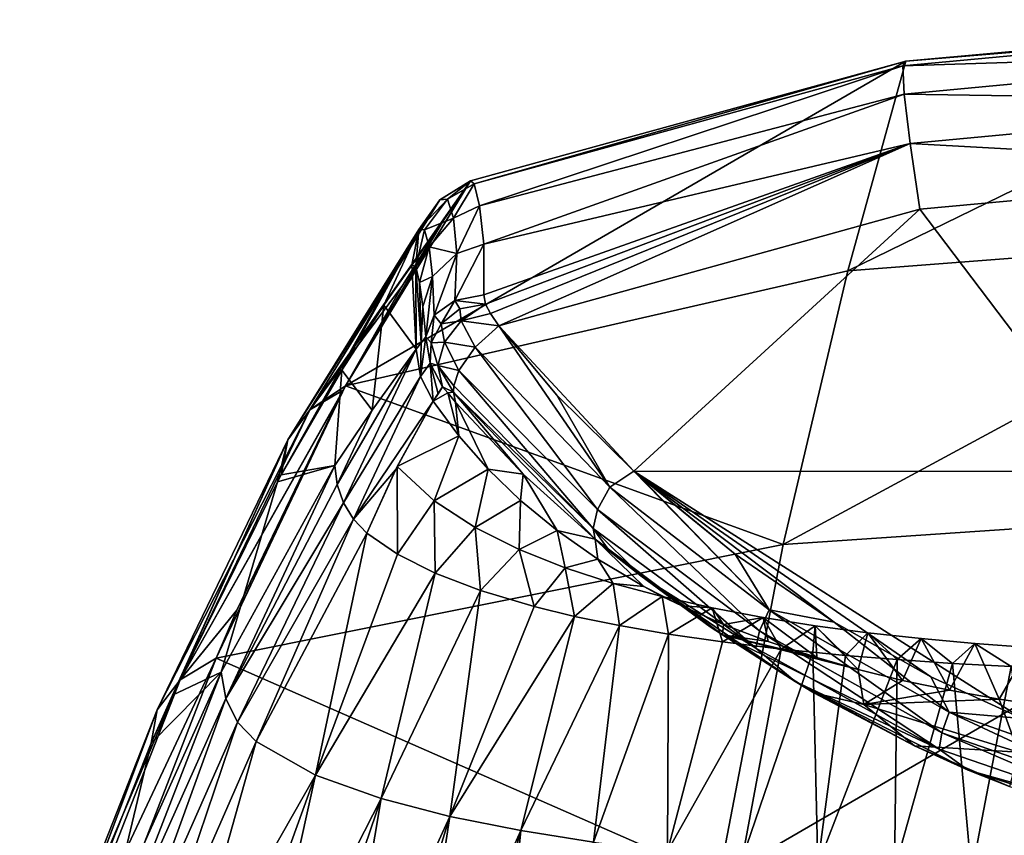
# Model space of a CAD drawing. Header units: millimetres. Extents: x -25 to 25, y -375 to 152.
# Tile 31 of 37: x -15 to -4, y 143 to 152. Entities that reach past the tile are written whole.
import ezdxf

# ---------------------------------------------------------------- set-up
doc = ezdxf.new("R2010")
doc.units = ezdxf.units.MM
doc.header["$LTSCALE"] = 65.390593
for name, color, linetype in [('106', 7, 'CONTINUOUS'), ('27', 7, 'CONTINUOUS'), ('38', 7, 'CONTINUOUS'), ('40', 7, 'CONTINUOUS'), ('42', 7, 'CONTINUOUS'), ('55', 7, 'CONTINUOUS'), ('56', 7, 'CONTINUOUS'), ('57', 7, 'CONTINUOUS'), ('58', 7, 'CONTINUOUS'), ('59', 7, 'CONTINUOUS'), ('73', 7, 'CONTINUOUS'), ('83', 7, 'CONTINUOUS'), ('84', 7, 'CONTINUOUS'), ('85', 7, 'CONTINUOUS'), ('86', 7, 'CONTINUOUS')]:
    doc.layers.add(name, color=color, linetype=linetype)

msp = doc.modelspace()

# ---------------------------------------------------------------- linework, layer by layer
at = {"layer": '106', "color": 7, "linetype": 'CONTINUOUS', "true_color": 0xa2afbf}
for points in [[(-9.956, 149.884, 101.363), (-10.261, 149.438, 97.593), (-11.749, 147.331, 83.838), (-9.956, 149.884, 101.363)], [(-10.301, 149.675, 101.414), (-9.956, 149.884, 101.363), (-11.749, 147.331, 83.838), (-10.301, 149.675, 101.414)], [(-10.532, 149.344, 101.472), (-10.301, 149.675, 101.414), (-11.995, 146.996, 83.91), (-10.532, 149.344, 101.472)], [(-11.995, 146.996, 83.91), (-10.301, 149.675, 101.414), (-11.749, 147.331, 83.838), (-11.995, 146.996, 83.91)], [(-10.261, 149.438, 97.593), (-10.716, 148.716, 91.993), (-11.749, 147.331, 83.838), (-10.261, 149.438, 97.593)], [(-12.071, 146.603, 84.073), (-11.393, 147.774, 92.177), (-10.532, 149.344, 101.472), (-12.071, 146.603, 84.073)], [(-12.071, 146.603, 84.073), (-10.532, 149.344, 101.472), (-11.995, 146.996, 83.91), (-12.071, 146.603, 84.073)], [(-11.393, 147.774, 92.177), (-10.926, 148.498, 97.764), (-10.532, 149.344, 101.472), (-11.393, 147.774, 92.177)], [(-10.926, 148.498, 97.764), (-10.611, 148.948, 101.526), (-10.532, 149.344, 101.472), (-10.926, 148.498, 97.764)], [(-10.716, 148.716, 91.993), (-11.35, 147.599, 84.206), (-11.749, 147.331, 83.838), (-10.716, 148.716, 91.993)], [(-11.35, 147.599, 84.206), (-11.377, 147.548, 83.87), (-11.749, 147.331, 83.838), (-11.35, 147.599, 84.206)], [(-11.377, 147.548, 83.87), (-11.417, 147.473, 83.384), (-13.195, 144.318, 66.344), (-11.377, 147.548, 83.87)], [(-11.749, 147.331, 83.838), (-11.377, 147.548, 83.87), (-13.195, 144.318, 66.344), (-11.749, 147.331, 83.838)], [(-11.417, 147.473, 83.384), (-12.563, 145.095, 69.349), (-13.195, 144.318, 66.344), (-11.417, 147.473, 83.384)], [(-13.452, 143.981, 66.431), (-11.749, 147.331, 83.838), (-13.195, 144.318, 66.344), (-13.452, 143.981, 66.431)], [(-11.995, 146.996, 83.91), (-11.749, 147.331, 83.838), (-13.452, 143.981, 66.431), (-11.995, 146.996, 83.91)], [(-13.519, 143.611, 66.754), (-13.282, 144.146, 69.586), (-11.995, 146.996, 83.91), (-13.519, 143.611, 66.754)], [(-13.519, 143.611, 66.754), (-11.995, 146.996, 83.91), (-13.452, 143.981, 66.431), (-13.519, 143.611, 66.754)], [(-13.282, 144.146, 69.586), (-12.111, 146.528, 83.588), (-11.995, 146.996, 83.91), (-13.282, 144.146, 69.586)], [(-12.111, 146.528, 83.588), (-12.071, 146.603, 84.073), (-11.995, 146.996, 83.91), (-12.111, 146.528, 83.588)], [(-12.563, 145.095, 69.349), (-12.796, 144.56, 66.511), (-13.195, 144.318, 66.344), (-12.563, 145.095, 69.349)], [(-12.796, 144.56, 66.511), (-14.238, 140.842, 48.933), (-14.63, 140.652, 49.01), (-12.796, 144.56, 66.511)], [(-12.796, 144.56, 66.511), (-14.63, 140.652, 49.01), (-13.195, 144.318, 66.344), (-12.796, 144.56, 66.511)], [(-14.896, 140.314, 49.111), (-13.452, 143.981, 66.431), (-13.195, 144.318, 66.344), (-14.896, 140.314, 49.111)], [(-14.63, 140.652, 49.01), (-14.896, 140.314, 49.111), (-13.195, 144.318, 66.344), (-14.63, 140.652, 49.01)], [(-14.986, 139.894, 49.216), (-13.519, 143.611, 66.754), (-13.452, 143.981, 66.431), (-14.986, 139.894, 49.216)], [(-14.896, 140.314, 49.111), (-14.986, 139.894, 49.216), (-13.452, 143.981, 66.431), (-14.896, 140.314, 49.111)]]:
    msp.add_3dface(points, dxfattribs=at)
at = {"layer": '27', "color": 7, "linetype": 'CONTINUOUS', "true_color": 0xa2afbf}
for points in [[(0, 149.323, 83.789), (-5.749, 148.883, 83.856), (-0.014, 151.684, 101.714), (0, 149.323, 83.789)], [(-0.014, 151.684, 101.714), (-5.749, 148.883, 83.856), (-5.102, 151.22, 101.626), (-0.014, 151.684, 101.714)], [(-5.749, 148.883, 83.856), (-11.35, 147.599, 84.206), (-5.102, 151.22, 101.626), (-5.749, 148.883, 83.856)], [(-5.102, 151.22, 101.626), (-11.35, 147.599, 84.206), (-9.956, 149.884, 101.363), (-5.102, 151.22, 101.626)], [(-9.956, 149.884, 101.363), (-11.35, 147.599, 84.206), (-10.261, 149.438, 97.593), (-9.956, 149.884, 101.363)], [(-10.261, 149.438, 97.593), (-11.35, 147.599, 84.206), (-10.716, 148.716, 91.993), (-10.261, 149.438, 97.593)], [(0, 146.268, 65.948), (-6.469, 145.827, 66.028), (0, 149.323, 83.789), (0, 146.268, 65.948)], [(0, 149.323, 83.789), (-6.469, 145.827, 66.028), (-5.749, 148.883, 83.856), (0, 149.323, 83.789)], [(-5.749, 148.883, 83.856), (-6.469, 145.827, 66.028), (-11.35, 147.599, 84.206), (-5.749, 148.883, 83.856)], [(-6.469, 145.827, 66.028), (-12.796, 144.56, 66.511), (-11.35, 147.599, 84.206), (-6.469, 145.827, 66.028)], [(-11.35, 147.599, 84.206), (-12.796, 144.56, 66.511), (-11.377, 147.548, 83.87), (-11.35, 147.599, 84.206)], [(-11.377, 147.548, 83.87), (-12.796, 144.56, 66.511), (-11.417, 147.473, 83.384), (-11.377, 147.548, 83.87)], [(-11.417, 147.473, 83.384), (-12.796, 144.56, 66.511), (-12.563, 145.095, 69.349), (-11.417, 147.473, 83.384)], [(0, 142.535, 48.279), (-7.186, 142.096, 48.381), (0, 146.268, 65.948), (0, 142.535, 48.279)], [(0, 146.268, 65.948), (-7.186, 142.096, 48.381), (-6.469, 145.827, 66.028), (0, 146.268, 65.948)], [(-6.469, 145.827, 66.028), (-7.186, 142.096, 48.381), (-12.796, 144.56, 66.511), (-6.469, 145.827, 66.028)], [(-12.796, 144.56, 66.511), (-7.186, 142.096, 48.381), (-14.238, 140.842, 48.933), (-12.796, 144.56, 66.511)]]:
    msp.add_3dface(points, dxfattribs=at)
at = {"layer": '38', "color": 7, "linetype": 'CONTINUOUS', "true_color": 0xa2afbf}
for points in [[(-11.685, 143.254, 76.273), (-11.112, 145.955, 91.339), (-12.349, 143.629, 76.209), (-11.685, 143.254, 76.273)], [(-10.773, 145.72, 91.371), (-11.112, 145.955, 91.339), (-11.685, 143.254, 76.273), (-10.773, 145.72, 91.371)], [(-10.353, 145.508, 91.4), (-10.773, 145.72, 91.371), (-11.685, 143.254, 76.273), (-10.353, 145.508, 91.4)], [(-10.954, 142.991, 76.318), (-10.353, 145.508, 91.4), (-11.685, 143.254, 76.273), (-10.954, 142.991, 76.318)], [(-9.847, 145.313, 91.427), (-10.353, 145.508, 91.4), (-10.954, 142.991, 76.318), (-9.847, 145.313, 91.427)], [(-10.187, 142.791, 76.351), (-9.847, 145.313, 91.427), (-10.954, 142.991, 76.318), (-10.187, 142.791, 76.351)], [(-9.249, 145.135, 91.451), (-9.847, 145.313, 91.427), (-10.187, 142.791, 76.351), (-9.249, 145.135, 91.451)], [(-8.797, 145.025, 91.466), (-9.249, 145.135, 91.451), (-10.187, 142.791, 76.351), (-8.797, 145.025, 91.466)], [(-9.396, 142.634, 76.378), (-8.797, 145.025, 91.466), (-10.187, 142.791, 76.351), (-9.396, 142.634, 76.378)], [(-8.297, 144.922, 91.48), (-8.797, 145.025, 91.466), (-9.396, 142.634, 76.378), (-8.297, 144.922, 91.48)], [(-8.586, 142.507, 76.4), (-8.297, 144.922, 91.48), (-9.396, 142.634, 76.378), (-8.586, 142.507, 76.4)], [(-7.748, 144.827, 91.493), (-8.297, 144.922, 91.48), (-8.586, 142.507, 76.4), (-7.748, 144.827, 91.493)], [(-7.761, 142.405, 76.417), (-7.748, 144.827, 91.493), (-8.586, 142.507, 76.4), (-7.761, 142.405, 76.417)], [(-7.147, 144.74, 91.504), (-7.748, 144.827, 91.493), (-7.761, 142.405, 76.417), (-7.147, 144.74, 91.504)], [(-6.491, 144.661, 91.515), (-7.147, 144.74, 91.504), (-7.761, 142.405, 76.417), (-6.491, 144.661, 91.515)], [(-6.926, 142.321, 76.431), (-6.491, 144.661, 91.515), (-7.761, 142.405, 76.417), (-6.926, 142.321, 76.431)], [(-6.141, 144.625, 91.52), (-6.491, 144.661, 91.515), (-6.926, 142.321, 76.431), (-6.141, 144.625, 91.52)], [(-6.082, 142.254, 76.443), (-6.141, 144.625, 91.52), (-6.926, 142.321, 76.431), (-6.082, 142.254, 76.443)], [(-5.775, 144.59, 91.525), (-6.141, 144.625, 91.52), (-6.082, 142.254, 76.443), (-5.775, 144.59, 91.525)], [(-5.197, 144.543, 91.531), (-5.775, 144.59, 91.525), (-6.082, 142.254, 76.443), (-5.197, 144.543, 91.531)], [(-5.229, 142.2, 76.452), (-5.197, 144.543, 91.531), (-6.082, 142.254, 76.443), (-5.229, 142.2, 76.452)], [(-4.583, 144.501, 91.537), (-5.197, 144.543, 91.531), (-5.229, 142.2, 76.452), (-4.583, 144.501, 91.537)], [(-4.37, 142.157, 76.459), (-4.583, 144.501, 91.537), (-5.229, 142.2, 76.452), (-4.37, 142.157, 76.459)], [(-3.929, 144.465, 91.542), (-4.583, 144.501, 91.537), (-4.37, 142.157, 76.459), (-3.929, 144.465, 91.542)], [(-3.506, 142.124, 76.465), (-3.929, 144.465, 91.542), (-4.37, 142.157, 76.459), (-3.506, 142.124, 76.465)], [(-13.582, 140.81, 61.164), (-13.202, 140.587, 61.21), (-12.349, 143.629, 76.209), (-13.582, 140.81, 61.164)], [(-13.202, 140.587, 61.21), (-11.685, 143.254, 76.273), (-12.349, 143.629, 76.209), (-13.202, 140.587, 61.21)], [(-13.202, 140.587, 61.21), (-12.724, 140.385, 61.251), (-11.685, 143.254, 76.273), (-13.202, 140.587, 61.21)], [(-12.724, 140.385, 61.251), (-12.349, 140.259, 61.276), (-11.685, 143.254, 76.273), (-12.724, 140.385, 61.251)], [(-12.349, 140.259, 61.276), (-10.954, 142.991, 76.318), (-11.685, 143.254, 76.273), (-12.349, 140.259, 61.276)], [(-12.349, 140.259, 61.276), (-11.926, 140.14, 61.301), (-10.954, 142.991, 76.318), (-12.349, 140.259, 61.276)], [(-11.926, 140.14, 61.301), (-11.452, 140.027, 61.324), (-10.954, 142.991, 76.318), (-11.926, 140.14, 61.301)], [(-11.452, 140.027, 61.324), (-10.187, 142.791, 76.351), (-10.954, 142.991, 76.318), (-11.452, 140.027, 61.324)], [(-11.452, 140.027, 61.324), (-11.06, 139.947, 61.34), (-10.187, 142.791, 76.351), (-11.452, 140.027, 61.324)], [(-11.06, 139.947, 61.34), (-10.636, 139.87, 61.356), (-10.187, 142.791, 76.351), (-11.06, 139.947, 61.34)], [(-10.636, 139.87, 61.356), (-9.396, 142.634, 76.378), (-10.187, 142.791, 76.351), (-10.636, 139.87, 61.356)], [(-10.636, 139.87, 61.356), (-10.177, 139.796, 61.371), (-9.396, 142.634, 76.378), (-10.636, 139.87, 61.356)], [(-10.177, 139.796, 61.371), (-9.683, 139.727, 61.385), (-9.396, 142.634, 76.378), (-10.177, 139.796, 61.371)], [(-9.683, 139.727, 61.385), (-8.586, 142.507, 76.4), (-9.396, 142.634, 76.378), (-9.683, 139.727, 61.385)]]:
    msp.add_3dface(points, dxfattribs=at)
at = {"layer": '40', "color": 7, "linetype": 'CONTINUOUS', "true_color": 0xa2afbf}
for points in [[(-10.086, 147.039, 102.022), (-10.373, 147.427, 102.123), (-10.777, 146.696, 96.514), (-10.086, 147.039, 102.022)], [(-10.362, 146.316, 96.501), (-10.086, 147.039, 102.022), (-10.777, 146.696, 96.514), (-10.362, 146.316, 96.501)], [(-9.761, 146.668, 101.926), (-10.086, 147.039, 102.022), (-10.362, 146.316, 96.501), (-9.761, 146.668, 101.926)], [(-11.112, 145.955, 91.339), (-10.773, 145.72, 91.371), (-10.777, 146.696, 96.514), (-11.112, 145.955, 91.339)], [(-11.112, 145.955, 91.339), (-10.777, 146.696, 96.514), (-10.793, 146.66, 96.259), (-11.112, 145.955, 91.339)], [(-10.773, 145.72, 91.371), (-10.362, 146.316, 96.501), (-10.777, 146.696, 96.514), (-10.773, 145.72, 91.371)], [(-9.904, 146.016, 96.484), (-9.761, 146.668, 101.926), (-10.362, 146.316, 96.501), (-9.904, 146.016, 96.484)], [(-9.399, 146.318, 101.836), (-9.761, 146.668, 101.926), (-9.904, 146.016, 96.484), (-9.399, 146.318, 101.836)], [(-10.773, 145.72, 91.371), (-10.353, 145.508, 91.4), (-10.362, 146.316, 96.501), (-10.773, 145.72, 91.371)], [(-10.353, 145.508, 91.4), (-9.904, 146.016, 96.484), (-10.362, 146.316, 96.501), (-10.353, 145.508, 91.4)], [(-9.414, 145.77, 96.469), (-9.399, 146.318, 101.836), (-9.904, 146.016, 96.484), (-9.414, 145.77, 96.469)], [(-8.992, 145.982, 101.749), (-9.399, 146.318, 101.836), (-9.414, 145.77, 96.469), (-8.992, 145.982, 101.749)], [(-10.353, 145.508, 91.4), (-9.847, 145.313, 91.427), (-9.904, 146.016, 96.484), (-10.353, 145.508, 91.4)], [(-9.847, 145.313, 91.427), (-9.414, 145.77, 96.469), (-9.904, 146.016, 96.484), (-9.847, 145.313, 91.427)], [(-8.9, 145.566, 96.457), (-8.992, 145.982, 101.749), (-9.414, 145.77, 96.469), (-8.9, 145.566, 96.457)], [(-8.536, 145.662, 101.666), (-8.992, 145.982, 101.749), (-8.9, 145.566, 96.457), (-8.536, 145.662, 101.666)], [(-9.847, 145.313, 91.427), (-9.249, 145.135, 91.451), (-9.414, 145.77, 96.469), (-9.847, 145.313, 91.427)], [(-9.249, 145.135, 91.451), (-8.9, 145.566, 96.457), (-9.414, 145.77, 96.469), (-9.249, 145.135, 91.451)], [(-8.368, 145.393, 96.447), (-8.536, 145.662, 101.666), (-8.9, 145.566, 96.457), (-8.368, 145.393, 96.447)], [(-8.023, 145.358, 101.587), (-8.536, 145.662, 101.666), (-8.368, 145.393, 96.447), (-8.023, 145.358, 101.587)], [(-9.249, 145.135, 91.451), (-8.797, 145.025, 91.466), (-8.9, 145.566, 96.457), (-9.249, 145.135, 91.451)], [(-8.797, 145.025, 91.466), (-8.368, 145.393, 96.447), (-8.9, 145.566, 96.457), (-8.797, 145.025, 91.466)], [(-8.797, 145.025, 91.466), (-8.297, 144.922, 91.48), (-8.368, 145.393, 96.447), (-8.797, 145.025, 91.466)], [(-8.297, 144.922, 91.48), (-7.821, 145.246, 96.438), (-8.368, 145.393, 96.447), (-8.297, 144.922, 91.48)], [(-7.821, 145.246, 96.438), (-8.023, 145.358, 101.587), (-8.368, 145.393, 96.447), (-7.821, 145.246, 96.438)], [(-7.599, 145.141, 101.531), (-8.023, 145.358, 101.587), (-7.821, 145.246, 96.438), (-7.599, 145.141, 101.531)], [(-8.297, 144.922, 91.48), (-7.748, 144.827, 91.493), (-7.821, 145.246, 96.438), (-8.297, 144.922, 91.48)], [(-7.748, 144.827, 91.493), (-7.261, 145.12, 96.431), (-7.821, 145.246, 96.438), (-7.748, 144.827, 91.493)], [(-7.261, 145.12, 96.431), (-7.599, 145.141, 101.531), (-7.821, 145.246, 96.438), (-7.261, 145.12, 96.431)], [(-7.748, 144.827, 91.493), (-7.147, 144.74, 91.504), (-7.261, 145.12, 96.431), (-7.748, 144.827, 91.493)], [(-7.137, 144.936, 101.478), (-7.599, 145.141, 101.531), (-7.261, 145.12, 96.431), (-7.137, 144.936, 101.478)], [(-7.147, 144.74, 91.504), (-6.692, 145.013, 96.425), (-7.261, 145.12, 96.431), (-7.147, 144.74, 91.504)], [(-6.692, 145.013, 96.425), (-7.137, 144.936, 101.478), (-7.261, 145.12, 96.431), (-6.692, 145.013, 96.425)], [(-7.147, 144.74, 91.504), (-6.491, 144.661, 91.515), (-6.692, 145.013, 96.425), (-7.147, 144.74, 91.504)], [(-6.637, 144.743, 101.428), (-7.137, 144.936, 101.478), (-6.692, 145.013, 96.425), (-6.637, 144.743, 101.428)], [(-6.491, 144.661, 91.515), (-6.113, 144.921, 96.419), (-6.692, 145.013, 96.425), (-6.491, 144.661, 91.515)], [(-6.096, 144.565, 101.382), (-6.637, 144.743, 101.428), (-6.692, 145.013, 96.425), (-6.096, 144.565, 101.382)], [(-6.113, 144.921, 96.419), (-6.096, 144.565, 101.382), (-6.692, 145.013, 96.425), (-6.113, 144.921, 96.419)], [(-6.491, 144.661, 91.515), (-6.141, 144.625, 91.52), (-6.113, 144.921, 96.419), (-6.491, 144.661, 91.515)], [(-6.141, 144.625, 91.52), (-5.775, 144.59, 91.525), (-6.113, 144.921, 96.419), (-6.141, 144.625, 91.52)], [(-5.775, 144.59, 91.525), (-5.526, 144.843, 96.415), (-6.113, 144.921, 96.419), (-5.775, 144.59, 91.525)], [(-5.632, 144.432, 101.348), (-6.096, 144.565, 101.382), (-6.113, 144.921, 96.419), (-5.632, 144.432, 101.348)], [(-5.526, 144.843, 96.415), (-5.632, 144.432, 101.348), (-6.113, 144.921, 96.419), (-5.526, 144.843, 96.415)], [(-5.775, 144.59, 91.525), (-5.197, 144.543, 91.531), (-5.526, 144.843, 96.415), (-5.775, 144.59, 91.525)], [(-5.139, 144.311, 101.316), (-5.632, 144.432, 101.348), (-5.526, 144.843, 96.415), (-5.139, 144.311, 101.316)], [(-5.197, 144.543, 91.531), (-4.932, 144.777, 96.411), (-5.526, 144.843, 96.415), (-5.197, 144.543, 91.531)], [(-4.932, 144.777, 96.411), (-5.139, 144.311, 101.316), (-5.526, 144.843, 96.415), (-4.932, 144.777, 96.411)], [(-5.197, 144.543, 91.531), (-4.583, 144.501, 91.537), (-4.932, 144.777, 96.411), (-5.197, 144.543, 91.531)], [(-4.616, 144.2, 101.288), (-5.139, 144.311, 101.316), (-4.932, 144.777, 96.411), (-4.616, 144.2, 101.288)], [(-4.583, 144.501, 91.537), (-4.332, 144.722, 96.407), (-4.932, 144.777, 96.411), (-4.583, 144.501, 91.537)], [(-4.332, 144.722, 96.407), (-4.616, 144.2, 101.288), (-4.932, 144.777, 96.411), (-4.332, 144.722, 96.407)], [(-4.06, 144.102, 101.262), (-4.616, 144.2, 101.288), (-4.332, 144.722, 96.407), (-4.06, 144.102, 101.262)], [(-4.583, 144.501, 91.537), (-3.929, 144.465, 91.542), (-4.332, 144.722, 96.407), (-4.583, 144.501, 91.537)], [(-3.929, 144.465, 91.542), (-3.727, 144.676, 96.405), (-4.332, 144.722, 96.407), (-3.929, 144.465, 91.542)], [(-3.727, 144.676, 96.405), (-4.06, 144.102, 101.262), (-4.332, 144.722, 96.407), (-3.727, 144.676, 96.405)], [(-3.473, 144.016, 101.24), (-4.06, 144.102, 101.262), (-3.727, 144.676, 96.405), (-3.473, 144.016, 101.24)]]:
    msp.add_3dface(points, dxfattribs=at)
at = {"layer": '42', "color": 7, "linetype": 'CONTINUOUS', "true_color": 0xa2afbf}
for points in [[(-10.32, 147.51, 102.821), (-10.373, 147.427, 102.123), (-10.269, 147.586, 103.473), (-10.32, 147.51, 102.821)], [(-10.269, 147.586, 103.473), (-10.373, 147.427, 102.123), (-10.212, 147.518, 103.536), (-10.269, 147.586, 103.473)], [(-10.373, 147.427, 102.123), (-10.086, 147.039, 102.022), (-10.212, 147.518, 103.536), (-10.373, 147.427, 102.123)], [(-10.086, 147.039, 102.022), (-10.126, 147.414, 103.604), (-10.212, 147.518, 103.536), (-10.086, 147.039, 102.022)], [(-10.086, 147.039, 102.022), (-9.761, 146.668, 101.926), (-10.126, 147.414, 103.604), (-10.086, 147.039, 102.022)], [(-10.126, 147.414, 103.604), (-9.761, 146.668, 101.926), (-9.372, 146.611, 104.146), (-10.126, 147.414, 103.604)], [(-9.761, 146.668, 101.926), (-9.399, 146.318, 101.836), (-9.372, 146.611, 104.146), (-9.761, 146.668, 101.926)], [(-9.399, 146.318, 101.836), (-8.992, 145.982, 101.749), (-9.372, 146.611, 104.146), (-9.399, 146.318, 101.836)], [(-9.372, 146.611, 104.146), (-8.992, 145.982, 101.749), (-8.566, 145.886, 104.627), (-9.372, 146.611, 104.146)], [(-8.992, 145.982, 101.749), (-8.536, 145.662, 101.666), (-8.566, 145.886, 104.627), (-8.992, 145.982, 101.749)], [(-8.536, 145.662, 101.666), (-8.023, 145.358, 101.587), (-8.566, 145.886, 104.627), (-8.536, 145.662, 101.666)], [(-8.023, 145.358, 101.587), (-7.599, 145.141, 101.531), (-8.566, 145.886, 104.627), (-8.023, 145.358, 101.587)], [(-8.566, 145.886, 104.627), (-7.599, 145.141, 101.531), (-7.147, 144.821, 104.351), (-8.566, 145.886, 104.627)], [(-8.566, 145.886, 104.627), (-7.147, 144.821, 104.351), (-8.402, 145.75, 104.716), (-8.566, 145.886, 104.627)], [(-8.402, 145.75, 104.716), (-7.147, 144.821, 104.351), (-8.059, 145.478, 104.892), (-8.402, 145.75, 104.716)], [(-8.059, 145.478, 104.892), (-7.147, 144.821, 104.351), (-7.286, 144.91, 105.248), (-8.059, 145.478, 104.892)], [(-7.599, 145.141, 101.531), (-7.137, 144.936, 101.478), (-7.147, 144.821, 104.351), (-7.599, 145.141, 101.531)], [(-7.286, 144.91, 105.248), (-7.147, 144.821, 104.351), (-6.128, 144.173, 105.688), (-7.286, 144.91, 105.248)], [(-7.137, 144.936, 101.478), (-6.637, 144.743, 101.428), (-7.147, 144.821, 104.351), (-7.137, 144.936, 101.478)], [(-6.637, 144.743, 101.428), (-6.096, 144.565, 101.382), (-7.147, 144.821, 104.351), (-6.637, 144.743, 101.428)], [(-6.096, 144.565, 101.382), (-5.632, 144.432, 101.348), (-7.147, 144.821, 104.351), (-6.096, 144.565, 101.382)], [(-7.147, 144.821, 104.351), (-5.632, 144.432, 101.348), (-5.571, 144.04, 104.149), (-7.147, 144.821, 104.351)], [(-7.147, 144.821, 104.351), (-5.571, 144.04, 104.149), (-6.128, 144.173, 105.688), (-7.147, 144.821, 104.351)], [(-5.632, 144.432, 101.348), (-5.139, 144.311, 101.316), (-5.571, 144.04, 104.149), (-5.632, 144.432, 101.348)], [(-5.139, 144.311, 101.316), (-4.616, 144.2, 101.288), (-5.571, 144.04, 104.149), (-5.139, 144.311, 101.316)], [(-4.616, 144.2, 101.288), (-4.06, 144.102, 101.262), (-5.571, 144.04, 104.149), (-4.616, 144.2, 101.288)], [(-6.128, 144.173, 105.688), (-5.571, 144.04, 104.149), (-5.006, 143.579, 106.021), (-6.128, 144.173, 105.688)], [(-5.571, 144.04, 104.149), (-4.06, 144.102, 101.262), (-3.845, 143.508, 104.012), (-5.571, 144.04, 104.149)], [(-4.06, 144.102, 101.262), (-3.473, 144.016, 101.24), (-3.845, 143.508, 104.012), (-4.06, 144.102, 101.262)], [(-5.571, 144.04, 104.149), (-3.845, 143.508, 104.012), (-5.006, 143.579, 106.021), (-5.571, 144.04, 104.149)], [(-5.006, 143.579, 106.021), (-3.845, 143.508, 104.012), (-3.944, 143.127, 106.262), (-5.006, 143.579, 106.021)]]:
    msp.add_3dface(points, dxfattribs=at)
at = {"layer": '55', "color": 7, "linetype": 'CONTINUOUS', "true_color": 0xa2afbf}
for points in [[(-10.611, 148.948, 101.526), (-10.926, 148.498, 97.764), (-10.565, 148.007, 102.074), (-10.611, 148.948, 101.526)], [(-10.566, 148.925, 102.061), (-10.611, 148.948, 101.526), (-10.565, 148.007, 102.074), (-10.566, 148.925, 102.061)], [(-10.525, 148.752, 102.559), (-10.566, 148.925, 102.061), (-10.509, 148.079, 102.743), (-10.525, 148.752, 102.559)], [(-10.509, 148.079, 102.743), (-10.566, 148.925, 102.061), (-10.565, 148.007, 102.074), (-10.509, 148.079, 102.743)], [(-10.489, 148.482, 102.986), (-10.525, 148.752, 102.559), (-10.509, 148.079, 102.743), (-10.489, 148.482, 102.986)], [(-10.926, 148.498, 97.764), (-11.393, 147.774, 92.177), (-11.056, 147.325, 96.202), (-10.926, 148.498, 97.764)], [(-10.565, 148.007, 102.074), (-10.926, 148.498, 97.764), (-11.056, 147.325, 96.202), (-10.565, 148.007, 102.074)], [(-10.457, 148.146, 103.368), (-10.489, 148.482, 102.986), (-10.509, 148.079, 102.743), (-10.457, 148.146, 103.368)], [(-11.393, 147.774, 92.177), (-12.071, 146.603, 84.073), (-11.469, 146.708, 91.267), (-11.393, 147.774, 92.177)], [(-11.056, 147.325, 96.202), (-11.393, 147.774, 92.177), (-11.469, 146.708, 91.267), (-11.056, 147.325, 96.202)], [(-11.469, 146.708, 91.267), (-12.111, 146.528, 83.588), (-12.737, 144.402, 76.111), (-11.469, 146.708, 91.267)], [(-12.071, 146.603, 84.073), (-12.111, 146.528, 83.588), (-11.469, 146.708, 91.267), (-12.071, 146.603, 84.073)], [(-12.111, 146.528, 83.588), (-13.282, 144.146, 69.586), (-12.737, 144.402, 76.111), (-12.111, 146.528, 83.588)], [(-12.737, 144.402, 76.111), (-13.519, 143.611, 66.754), (-13.997, 141.596, 61.038), (-12.737, 144.402, 76.111)], [(-13.282, 144.146, 69.586), (-13.519, 143.611, 66.754), (-12.737, 144.402, 76.111), (-13.282, 144.146, 69.586)], [(-13.519, 143.611, 66.754), (-14.986, 139.894, 49.216), (-13.997, 141.596, 61.038), (-13.519, 143.611, 66.754)]]:
    msp.add_3dface(points, dxfattribs=at)
at = {"layer": '56', "color": 7, "linetype": 'CONTINUOUS', "true_color": 0xa2afbf}
for points in [[(-4.945, 149.568, 104.621), (-2.73, 146.643, 106.108), (-0.014, 150.022, 104.742), (-4.945, 149.568, 104.621)], [(-9.643, 148.267, 104.261), (-8.135, 146.646, 105.311), (-4.945, 149.568, 104.621), (-9.643, 148.267, 104.261)], [(-8.135, 146.646, 105.311), (-2.73, 146.643, 106.108), (-4.945, 149.568, 104.621), (-8.135, 146.646, 105.311)], [(-8.994, 147.493, 104.766), (-8.135, 146.646, 105.311), (-9.643, 148.267, 104.261), (-8.994, 147.493, 104.766)], [(-4.824, 144.349, 106.695), (-3.805, 143.886, 106.953), (-8.135, 146.646, 105.311), (-4.824, 144.349, 106.695)], [(-8.135, 146.646, 105.311), (-3.805, 143.886, 106.953), (-2.73, 146.643, 106.108), (-8.135, 146.646, 105.311)], [(-5.9, 144.959, 106.344), (-4.824, 144.349, 106.695), (-8.135, 146.646, 105.311), (-5.9, 144.959, 106.344)], [(-7.007, 145.718, 105.89), (-5.9, 144.959, 106.344), (-8.135, 146.646, 105.311), (-7.007, 145.718, 105.89)], [(-8.064, 146.582, 105.352), (-7.007, 145.718, 105.89), (-8.135, 146.646, 105.311), (-8.064, 146.582, 105.352)]]:
    msp.add_3dface(points, dxfattribs=at)
at = {"layer": '57', "color": 7, "linetype": 'CONTINUOUS', "true_color": 0xa2afbf}
for points in [[(-10.457, 148.146, 103.368), (-10.509, 148.079, 102.743), (-10.515, 147.702, 102.103), (-10.457, 148.146, 103.368)], [(-10.457, 148.146, 103.368), (-10.515, 147.702, 102.103), (-10.406, 147.851, 103.423), (-10.457, 148.146, 103.368)], [(-10.509, 148.079, 102.743), (-10.565, 148.007, 102.074), (-10.515, 147.702, 102.103), (-10.509, 148.079, 102.743)], [(-10.515, 147.702, 102.103), (-10.373, 147.427, 102.123), (-10.406, 147.851, 103.423), (-10.515, 147.702, 102.103)], [(-10.373, 147.427, 102.123), (-10.32, 147.51, 102.821), (-10.406, 147.851, 103.423), (-10.373, 147.427, 102.123)], [(-10.32, 147.51, 102.821), (-10.269, 147.586, 103.473), (-10.406, 147.851, 103.423), (-10.32, 147.51, 102.821)]]:
    msp.add_3dface(points, dxfattribs=at)
at = {"layer": '58', "color": 7, "linetype": 'CONTINUOUS', "true_color": 0xa2afbf}
for points in [[(-10.565, 148.007, 102.074), (-11.056, 147.325, 96.202), (-11.444, 146.496, 91.293), (-10.565, 148.007, 102.074)], [(-11.373, 146.293, 91.315), (-10.565, 148.007, 102.074), (-11.444, 146.496, 91.293), (-11.373, 146.293, 91.315)], [(-10.515, 147.702, 102.103), (-10.565, 148.007, 102.074), (-11.373, 146.293, 91.315), (-10.515, 147.702, 102.103)], [(-11.261, 146.11, 91.33), (-10.515, 147.702, 102.103), (-11.373, 146.293, 91.315), (-11.261, 146.11, 91.33)], [(-10.373, 147.427, 102.123), (-10.515, 147.702, 102.103), (-11.261, 146.11, 91.33), (-10.373, 147.427, 102.123)], [(-10.793, 146.66, 96.259), (-10.373, 147.427, 102.123), (-11.261, 146.11, 91.33), (-10.793, 146.66, 96.259)], [(-10.777, 146.696, 96.514), (-10.373, 147.427, 102.123), (-10.793, 146.66, 96.259), (-10.777, 146.696, 96.514)], [(-11.056, 147.325, 96.202), (-11.469, 146.708, 91.267), (-11.444, 146.496, 91.293), (-11.056, 147.325, 96.202)], [(-11.112, 145.955, 91.339), (-10.793, 146.66, 96.259), (-11.261, 146.11, 91.33), (-11.112, 145.955, 91.339)]]:
    msp.add_3dface(points, dxfattribs=at)
at = {"layer": '59', "color": 7, "linetype": 'CONTINUOUS', "true_color": 0xa2afbf}
for points in [[(-11.469, 146.708, 91.267), (-12.737, 144.402, 76.111), (-12.688, 144.11, 76.156), (-11.469, 146.708, 91.267)], [(-11.444, 146.496, 91.293), (-11.469, 146.708, 91.267), (-12.688, 144.11, 76.156), (-11.444, 146.496, 91.293)], [(-11.373, 146.293, 91.315), (-11.444, 146.496, 91.293), (-12.688, 144.11, 76.156), (-11.373, 146.293, 91.315)], [(-12.555, 143.845, 76.19), (-11.373, 146.293, 91.315), (-12.688, 144.11, 76.156), (-12.555, 143.845, 76.19)], [(-11.261, 146.11, 91.33), (-11.373, 146.293, 91.315), (-12.555, 143.845, 76.19), (-11.261, 146.11, 91.33)], [(-12.349, 143.629, 76.209), (-11.261, 146.11, 91.33), (-12.555, 143.845, 76.19), (-12.349, 143.629, 76.209)], [(-12.349, 143.629, 76.209), (-11.112, 145.955, 91.339), (-11.261, 146.11, 91.33), (-12.349, 143.629, 76.209)], [(-12.737, 144.402, 76.111), (-13.997, 141.596, 61.038), (-13.944, 141.297, 61.095), (-12.737, 144.402, 76.111)], [(-12.688, 144.11, 76.156), (-12.737, 144.402, 76.111), (-13.944, 141.297, 61.095), (-12.688, 144.11, 76.156)], [(-13.801, 141.026, 61.139), (-12.688, 144.11, 76.156), (-13.944, 141.297, 61.095), (-13.801, 141.026, 61.139)], [(-12.555, 143.845, 76.19), (-12.688, 144.11, 76.156), (-13.801, 141.026, 61.139), (-12.555, 143.845, 76.19)], [(-13.582, 140.81, 61.164), (-12.555, 143.845, 76.19), (-13.801, 141.026, 61.139), (-13.582, 140.81, 61.164)], [(-13.582, 140.81, 61.164), (-12.349, 143.629, 76.209), (-12.555, 143.845, 76.19), (-13.582, 140.81, 61.164)]]:
    msp.add_3dface(points, dxfattribs=at)
at = {"layer": '73', "color": 7, "linetype": 'CONTINUOUS', "true_color": 0xa2afbf}
for points in [[(-0.014, 151.684, 101.714), (-5.102, 151.22, 101.626), (-0.015, 151.646, 102.63), (-0.014, 151.684, 101.714)], [(-5.102, 151.22, 101.626), (-5.137, 151.169, 102.532), (-0.015, 151.646, 102.63), (-5.102, 151.22, 101.626)], [(-0.015, 151.646, 102.63), (-5.137, 151.169, 102.532), (-0.015, 151.333, 103.491), (-0.015, 151.646, 102.63)], [(-5.137, 151.169, 102.532), (-5.121, 150.853, 103.383), (-0.015, 151.333, 103.491), (-5.137, 151.169, 102.532)], [(-0.015, 151.333, 103.491), (-5.121, 150.853, 103.383), (-0.014, 150.774, 104.218), (-0.015, 151.333, 103.491)], [(-5.102, 151.22, 101.626), (-9.956, 149.884, 101.363), (-9.918, 149.853, 102.164), (-5.102, 151.22, 101.626)], [(-5.102, 151.22, 101.626), (-9.918, 149.853, 102.164), (-5.137, 151.169, 102.532), (-5.102, 151.22, 101.626)], [(-9.918, 149.853, 102.164), (-9.857, 149.608, 102.923), (-5.137, 151.169, 102.532), (-9.918, 149.853, 102.164)], [(-5.137, 151.169, 102.532), (-9.857, 149.608, 102.923), (-5.121, 150.853, 103.383), (-5.137, 151.169, 102.532)], [(-9.857, 149.608, 102.923), (-9.809, 149.178, 103.556), (-5.121, 150.853, 103.383), (-9.857, 149.608, 102.923)], [(-5.121, 150.853, 103.383), (-9.809, 149.178, 103.556), (-5.054, 150.303, 104.101), (-5.121, 150.853, 103.383)], [(-5.121, 150.853, 103.383), (-5.054, 150.303, 104.101), (-0.014, 150.774, 104.218), (-5.121, 150.853, 103.383)], [(-5.054, 150.303, 104.101), (-0.014, 150.022, 104.742), (-0.014, 150.774, 104.218), (-5.054, 150.303, 104.101)], [(-9.81, 148.614, 104.023), (-9.791, 148.511, 104.092), (-5.054, 150.303, 104.101), (-9.81, 148.614, 104.023)], [(-9.809, 149.178, 103.556), (-9.81, 148.614, 104.023), (-5.054, 150.303, 104.101), (-9.809, 149.178, 103.556)], [(-9.791, 148.511, 104.092), (-9.735, 148.406, 104.168), (-5.054, 150.303, 104.101), (-9.791, 148.511, 104.092)], [(-9.735, 148.406, 104.168), (-9.643, 148.267, 104.261), (-5.054, 150.303, 104.101), (-9.735, 148.406, 104.168)], [(-9.643, 148.267, 104.261), (-4.945, 149.568, 104.621), (-5.054, 150.303, 104.101), (-9.643, 148.267, 104.261)], [(-4.945, 149.568, 104.621), (-0.014, 150.022, 104.742), (-5.054, 150.303, 104.101), (-4.945, 149.568, 104.621)]]:
    msp.add_3dface(points, dxfattribs=at)
at = {"layer": '83', "color": 7, "linetype": 'CONTINUOUS', "true_color": 0xa2afbf}
for points in [[(-8.403, 146.466, 105.25), (-9.643, 148.267, 104.261), (-9.907, 148.03, 104.211), (-8.403, 146.466, 105.25)], [(-8.994, 147.493, 104.766), (-9.643, 148.267, 104.261), (-8.403, 146.466, 105.25), (-8.994, 147.493, 104.766)], [(-10.087, 147.768, 104.041), (-8.54, 146.218, 105.114), (-9.907, 148.03, 104.211), (-10.087, 147.768, 104.041)], [(-9.907, 148.03, 104.211), (-8.54, 146.218, 105.114), (-8.403, 146.466, 105.25), (-9.907, 148.03, 104.211)], [(-10.143, 147.598, 103.869), (-8.588, 146.004, 104.887), (-10.087, 147.768, 104.041), (-10.143, 147.598, 103.869)], [(-10.087, 147.768, 104.041), (-8.588, 146.004, 104.887), (-8.54, 146.218, 105.114), (-10.087, 147.768, 104.041)], [(-10.148, 147.528, 103.781), (-8.588, 146.004, 104.887), (-10.143, 147.598, 103.869), (-10.148, 147.528, 103.781)], [(-10.126, 147.414, 103.604), (-9.372, 146.611, 104.146), (-10.148, 147.528, 103.781), (-10.126, 147.414, 103.604)], [(-9.372, 146.611, 104.146), (-8.566, 145.886, 104.627), (-10.148, 147.528, 103.781), (-9.372, 146.611, 104.146)], [(-10.148, 147.528, 103.781), (-8.566, 145.886, 104.627), (-8.588, 146.004, 104.887), (-10.148, 147.528, 103.781)], [(-8.135, 146.646, 105.311), (-8.994, 147.493, 104.766), (-8.403, 146.466, 105.25), (-8.135, 146.646, 105.311)], [(-8.135, 146.646, 105.311), (-8.403, 146.466, 105.25), (-6.627, 145.097, 106.115), (-8.135, 146.646, 105.311)], [(-8.064, 146.582, 105.352), (-8.135, 146.646, 105.311), (-6.627, 145.097, 106.115), (-8.064, 146.582, 105.352)], [(-7.007, 145.718, 105.89), (-8.064, 146.582, 105.352), (-6.627, 145.097, 106.115), (-7.007, 145.718, 105.89)], [(-8.54, 146.218, 105.114), (-6.735, 144.862, 105.999), (-8.403, 146.466, 105.25), (-8.54, 146.218, 105.114)], [(-8.403, 146.466, 105.25), (-6.735, 144.862, 105.999), (-6.627, 145.097, 106.115), (-8.403, 146.466, 105.25)], [(-8.588, 146.004, 104.887), (-6.776, 144.669, 105.795), (-8.54, 146.218, 105.114), (-8.588, 146.004, 104.887)], [(-8.54, 146.218, 105.114), (-6.776, 144.669, 105.795), (-6.735, 144.862, 105.999), (-8.54, 146.218, 105.114)], [(-8.566, 145.886, 104.627), (-8.402, 145.75, 104.716), (-8.588, 146.004, 104.887), (-8.566, 145.886, 104.627)], [(-8.402, 145.75, 104.716), (-8.059, 145.478, 104.892), (-8.588, 146.004, 104.887), (-8.402, 145.75, 104.716)], [(-8.588, 146.004, 104.887), (-8.059, 145.478, 104.892), (-6.776, 144.669, 105.795), (-8.588, 146.004, 104.887)], [(-5.9, 144.959, 106.344), (-7.007, 145.718, 105.89), (-6.627, 145.097, 106.115), (-5.9, 144.959, 106.344)], [(-8.059, 145.478, 104.892), (-7.286, 144.91, 105.248), (-6.335, 144.298, 105.709), (-8.059, 145.478, 104.892)], [(-8.059, 145.478, 104.892), (-6.335, 144.298, 105.709), (-6.776, 144.669, 105.795), (-8.059, 145.478, 104.892)], [(-6.735, 144.862, 105.999), (-4.7, 143.726, 106.684), (-6.627, 145.097, 106.115), (-6.735, 144.862, 105.999)], [(-5.9, 144.959, 106.344), (-6.627, 145.097, 106.115), (-4.62, 143.956, 106.785), (-5.9, 144.959, 106.344)], [(-6.627, 145.097, 106.115), (-4.7, 143.726, 106.684), (-4.62, 143.956, 106.785), (-6.627, 145.097, 106.115)], [(-7.286, 144.91, 105.248), (-6.128, 144.173, 105.688), (-6.335, 144.298, 105.709), (-7.286, 144.91, 105.248)], [(-6.776, 144.669, 105.795), (-4.732, 143.544, 106.497), (-6.735, 144.862, 105.999), (-6.776, 144.669, 105.795)], [(-6.735, 144.862, 105.999), (-4.732, 143.544, 106.497), (-4.7, 143.726, 106.684), (-6.735, 144.862, 105.999)], [(-4.824, 144.349, 106.695), (-5.9, 144.959, 106.344), (-4.62, 143.956, 106.785), (-4.824, 144.349, 106.695)], [(-6.776, 144.669, 105.795), (-6.335, 144.298, 105.709), (-4.732, 143.544, 106.497), (-6.776, 144.669, 105.795)], [(-3.805, 143.886, 106.953), (-4.824, 144.349, 106.695), (-4.62, 143.956, 106.785), (-3.805, 143.886, 106.953)], [(-6.128, 144.173, 105.688), (-5.006, 143.579, 106.021), (-6.335, 144.298, 105.709), (-6.128, 144.173, 105.688)], [(-6.335, 144.298, 105.709), (-5.006, 143.579, 106.021), (-4.407, 143.309, 106.336), (-6.335, 144.298, 105.709)], [(-6.335, 144.298, 105.709), (-4.407, 143.309, 106.336), (-4.732, 143.544, 106.497), (-6.335, 144.298, 105.709)], [(-4.7, 143.726, 106.684), (-2.431, 142.938, 107.131), (-4.62, 143.956, 106.785), (-4.7, 143.726, 106.684)], [(-3.805, 143.886, 106.953), (-4.62, 143.956, 106.785), (-2.388, 143.17, 107.222), (-3.805, 143.886, 106.953)], [(-4.62, 143.956, 106.785), (-2.431, 142.938, 107.131), (-2.388, 143.17, 107.222), (-4.62, 143.956, 106.785)], [(-4.732, 143.544, 106.497), (-2.449, 142.76, 106.953), (-4.7, 143.726, 106.684), (-4.732, 143.544, 106.497)], [(-4.7, 143.726, 106.684), (-2.449, 142.76, 106.953), (-2.431, 142.938, 107.131), (-4.7, 143.726, 106.684)], [(-5.006, 143.579, 106.021), (-3.944, 143.127, 106.262), (-4.407, 143.309, 106.336), (-5.006, 143.579, 106.021)], [(-4.732, 143.544, 106.497), (-4.407, 143.309, 106.336), (-2.449, 142.76, 106.953), (-4.732, 143.544, 106.497)], [(-4.407, 143.309, 106.336), (-3.944, 143.127, 106.262), (-2.272, 142.628, 106.74), (-4.407, 143.309, 106.336)], [(-4.407, 143.309, 106.336), (-2.272, 142.628, 106.74), (-2.449, 142.76, 106.953), (-4.407, 143.309, 106.336)]]:
    msp.add_3dface(points, dxfattribs=at)
at = {"layer": '84', "color": 7, "linetype": 'CONTINUOUS', "true_color": 0xa2afbf}
for points in [[(-9.735, 148.406, 104.168), (-9.791, 148.511, 104.092), (-10.063, 148.325, 104.036), (-9.735, 148.406, 104.168)], [(-9.643, 148.267, 104.261), (-9.735, 148.406, 104.168), (-10.063, 148.325, 104.036), (-9.643, 148.267, 104.261)], [(-10.249, 148.084, 103.899), (-9.907, 148.03, 104.211), (-10.063, 148.325, 104.036), (-10.249, 148.084, 103.899)], [(-9.907, 148.03, 104.211), (-9.643, 148.267, 104.261), (-10.063, 148.325, 104.036), (-9.907, 148.03, 104.211)], [(-10.322, 147.825, 103.701), (-10.087, 147.768, 104.041), (-10.249, 148.084, 103.899), (-10.322, 147.825, 103.701)], [(-10.087, 147.768, 104.041), (-9.907, 148.03, 104.211), (-10.249, 148.084, 103.899), (-10.087, 147.768, 104.041)], [(-10.269, 147.586, 103.473), (-10.148, 147.528, 103.781), (-10.322, 147.825, 103.701), (-10.269, 147.586, 103.473)], [(-10.148, 147.528, 103.781), (-10.143, 147.598, 103.869), (-10.322, 147.825, 103.701), (-10.148, 147.528, 103.781)], [(-10.143, 147.598, 103.869), (-10.087, 147.768, 104.041), (-10.322, 147.825, 103.701), (-10.143, 147.598, 103.869)], [(-10.269, 147.586, 103.473), (-10.212, 147.518, 103.536), (-10.148, 147.528, 103.781), (-10.269, 147.586, 103.473)], [(-10.212, 147.518, 103.536), (-10.126, 147.414, 103.604), (-10.148, 147.528, 103.781), (-10.212, 147.518, 103.536)]]:
    msp.add_3dface(points, dxfattribs=at)
at = {"layer": '85', "color": 7, "linetype": 'CONTINUOUS', "true_color": 0xa2afbf}
for points in [[(-9.956, 149.884, 101.363), (-10.301, 149.675, 101.414), (-10.213, 149.68, 102.142), (-9.956, 149.884, 101.363)], [(-9.918, 149.853, 102.164), (-9.956, 149.884, 101.363), (-10.213, 149.68, 102.142), (-9.918, 149.853, 102.164)], [(-9.918, 149.853, 102.164), (-10.213, 149.68, 102.142), (-10.147, 149.468, 102.834), (-9.918, 149.853, 102.164)], [(-9.857, 149.608, 102.923), (-9.918, 149.853, 102.164), (-10.147, 149.468, 102.834), (-9.857, 149.608, 102.923)], [(-10.532, 149.344, 101.472), (-10.472, 149.34, 102.111), (-10.213, 149.68, 102.142), (-10.532, 149.344, 101.472)], [(-10.301, 149.675, 101.414), (-10.532, 149.344, 101.472), (-10.213, 149.68, 102.142), (-10.301, 149.675, 101.414)], [(-10.213, 149.68, 102.142), (-10.472, 149.34, 102.111), (-10.147, 149.468, 102.834), (-10.213, 149.68, 102.142)], [(-9.857, 149.608, 102.923), (-10.147, 149.468, 102.834), (-10.109, 149.075, 103.427), (-9.857, 149.608, 102.923)], [(-9.809, 149.178, 103.556), (-9.857, 149.608, 102.923), (-10.109, 149.075, 103.427), (-9.809, 149.178, 103.556)], [(-10.472, 149.34, 102.111), (-10.42, 149.15, 102.708), (-10.147, 149.468, 102.834), (-10.472, 149.34, 102.111)], [(-10.147, 149.468, 102.834), (-10.42, 149.15, 102.708), (-10.109, 149.075, 103.427), (-10.147, 149.468, 102.834)], [(-10.611, 148.948, 101.526), (-10.566, 148.925, 102.061), (-10.532, 149.344, 101.472), (-10.611, 148.948, 101.526)], [(-10.532, 149.344, 101.472), (-10.566, 148.925, 102.061), (-10.472, 149.34, 102.111), (-10.532, 149.344, 101.472)], [(-10.472, 149.34, 102.111), (-10.566, 148.925, 102.061), (-10.42, 149.15, 102.708), (-10.472, 149.34, 102.111)], [(-10.566, 148.925, 102.061), (-10.525, 148.752, 102.559), (-10.42, 149.15, 102.708), (-10.566, 148.925, 102.061)], [(-10.42, 149.15, 102.708), (-10.525, 148.752, 102.559), (-10.38, 148.819, 103.221), (-10.42, 149.15, 102.708)], [(-10.42, 149.15, 102.708), (-10.38, 148.819, 103.221), (-10.109, 149.075, 103.427), (-10.42, 149.15, 102.708)], [(-9.81, 148.614, 104.023), (-9.809, 149.178, 103.556), (-10.131, 148.552, 103.86), (-9.81, 148.614, 104.023)], [(-9.809, 149.178, 103.556), (-10.109, 149.075, 103.427), (-10.131, 148.552, 103.86), (-9.809, 149.178, 103.556)], [(-10.38, 148.819, 103.221), (-10.361, 148.386, 103.627), (-10.109, 149.075, 103.427), (-10.38, 148.819, 103.221)], [(-10.109, 149.075, 103.427), (-10.361, 148.386, 103.627), (-10.131, 148.552, 103.86), (-10.109, 149.075, 103.427)], [(-10.525, 148.752, 102.559), (-10.489, 148.482, 102.986), (-10.38, 148.819, 103.221), (-10.525, 148.752, 102.559)], [(-10.489, 148.482, 102.986), (-10.457, 148.146, 103.368), (-10.38, 148.819, 103.221), (-10.489, 148.482, 102.986)], [(-10.38, 148.819, 103.221), (-10.457, 148.146, 103.368), (-10.361, 148.386, 103.627), (-10.38, 148.819, 103.221)]]:
    msp.add_3dface(points, dxfattribs=at)
at = {"layer": '86', "color": 7, "linetype": 'CONTINUOUS', "true_color": 0xa2afbf}
for points in [[(-9.791, 148.511, 104.092), (-9.81, 148.614, 104.023), (-10.131, 148.552, 103.86), (-9.791, 148.511, 104.092)], [(-10.131, 148.552, 103.86), (-10.361, 148.386, 103.627), (-10.284, 148.288, 103.817), (-10.131, 148.552, 103.86)], [(-10.131, 148.552, 103.86), (-10.284, 148.288, 103.817), (-10.078, 148.458, 103.965), (-10.131, 148.552, 103.86)], [(-9.791, 148.511, 104.092), (-10.131, 148.552, 103.86), (-10.078, 148.458, 103.965), (-9.791, 148.511, 104.092)], [(-10.063, 148.325, 104.036), (-9.791, 148.511, 104.092), (-10.078, 148.458, 103.965), (-10.063, 148.325, 104.036)], [(-10.361, 148.386, 103.627), (-10.457, 148.146, 103.368), (-10.398, 148.077, 103.628), (-10.361, 148.386, 103.627)], [(-10.361, 148.386, 103.627), (-10.398, 148.077, 103.628), (-10.284, 148.288, 103.817), (-10.361, 148.386, 103.627)], [(-10.284, 148.288, 103.817), (-10.063, 148.325, 104.036), (-10.078, 148.458, 103.965), (-10.284, 148.288, 103.817)], [(-10.398, 148.077, 103.628), (-10.249, 148.084, 103.899), (-10.284, 148.288, 103.817), (-10.398, 148.077, 103.628)], [(-10.249, 148.084, 103.899), (-10.063, 148.325, 104.036), (-10.284, 148.288, 103.817), (-10.249, 148.084, 103.899)], [(-10.457, 148.146, 103.368), (-10.406, 147.851, 103.423), (-10.398, 148.077, 103.628), (-10.457, 148.146, 103.368)], [(-10.406, 147.851, 103.423), (-10.322, 147.825, 103.701), (-10.398, 148.077, 103.628), (-10.406, 147.851, 103.423)], [(-10.322, 147.825, 103.701), (-10.249, 148.084, 103.899), (-10.398, 148.077, 103.628), (-10.322, 147.825, 103.701)], [(-10.406, 147.851, 103.423), (-10.269, 147.586, 103.473), (-10.322, 147.825, 103.701), (-10.406, 147.851, 103.423)]]:
    msp.add_3dface(points, dxfattribs=at)

doc.saveas('drawing.dxf')
